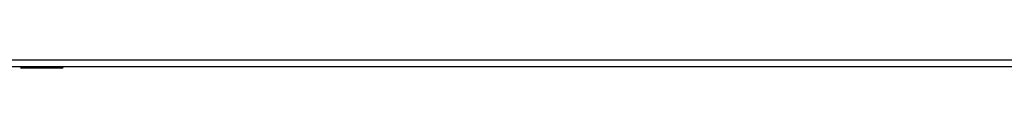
# Model space of a CAD drawing. Header units: inches. Extents: x 7 to 228, y 17 to 114.
# Tile 97 of 143: x 79.656 to 94.002, y 57.114 to 57.232. Entities that reach past the tile are written whole.
import ezdxf

# ---------------------------------------------------------------- set-up
doc = ezdxf.new("R2010")
doc.units = ezdxf.units.IN
doc.header["$MEASUREMENT"] = 0
doc.layers.add('Visible Edges(ANSI)', color=7, linetype='Continuous', lineweight=25)
doc.layers.add('Visible Tangent Edges(ANSI)', color=7, linetype='Continuous', lineweight=25)

msp = doc.modelspace()

# ---------------------------------------------------------------- linework, layer by layer
at = {"layer": 'Visible Edges(ANSI)'}
for p, q in [((122.49, 57.133), (74.885, 57.133)), ((79.666, 57.13), (79.666, 57.133)), ((80.271, 57.114), (79.682, 57.114))]:
    msp.add_line(p, q, dxfattribs=at)
for centre, radius, start, end in [((79.682, 57.13), 0.0157, 180, 270), ((80.271, 57.133), 0.0197, 270, 359.45)]:
    msp.add_arc(centre, radius, start, end, dxfattribs=at)
at = {"layer": 'Visible Tangent Edges(ANSI)'}
for p, q in [((74.885, 57.232), (122.49, 57.232)), ((79.682, 57.133), (79.682, 57.114)), ((80.271, 57.114), (80.271, 57.133))]:
    msp.add_line(p, q, dxfattribs=at)
at = {"layer": 'Visible Tangent Edges(ANSI)', "flags": 128}
for points in [[(79.989, 57.133), (79.99, 57.132), (79.991, 57.13), (79.993, 57.129), (79.995, 57.127), (79.997, 57.126), (80, 57.125), (80.002, 57.124), (80.006, 57.124), (80.009, 57.123), (80.013, 57.123), (80.016, 57.122), (80.02, 57.122), (80.024, 57.122), (80.028, 57.123), (80.031, 57.123), (80.035, 57.124), (80.038, 57.124), (80.041, 57.125), (80.043, 57.126), (80.046, 57.127), (80.048, 57.129), (80.049, 57.13), (80.05, 57.132), (80.051, 57.133)], [(80.031, 57.133), (80.031, 57.133), (80.03, 57.133), (80.029, 57.133), (80.028, 57.132), (80.027, 57.132), (80.026, 57.132), (80.025, 57.132), (80.024, 57.132), (80.023, 57.132), (80.022, 57.132), (80.021, 57.132), (80.02, 57.132), (80.019, 57.132), (80.018, 57.132), (80.017, 57.132), (80.016, 57.132), (80.015, 57.132), (80.014, 57.132), (80.013, 57.132), (80.012, 57.132), (80.012, 57.133), (80.011, 57.133), (80.01, 57.133), (80.009, 57.133)]]:
    msp.add_lwpolyline(points, dxfattribs=at)

doc.saveas('drawing.dxf')
